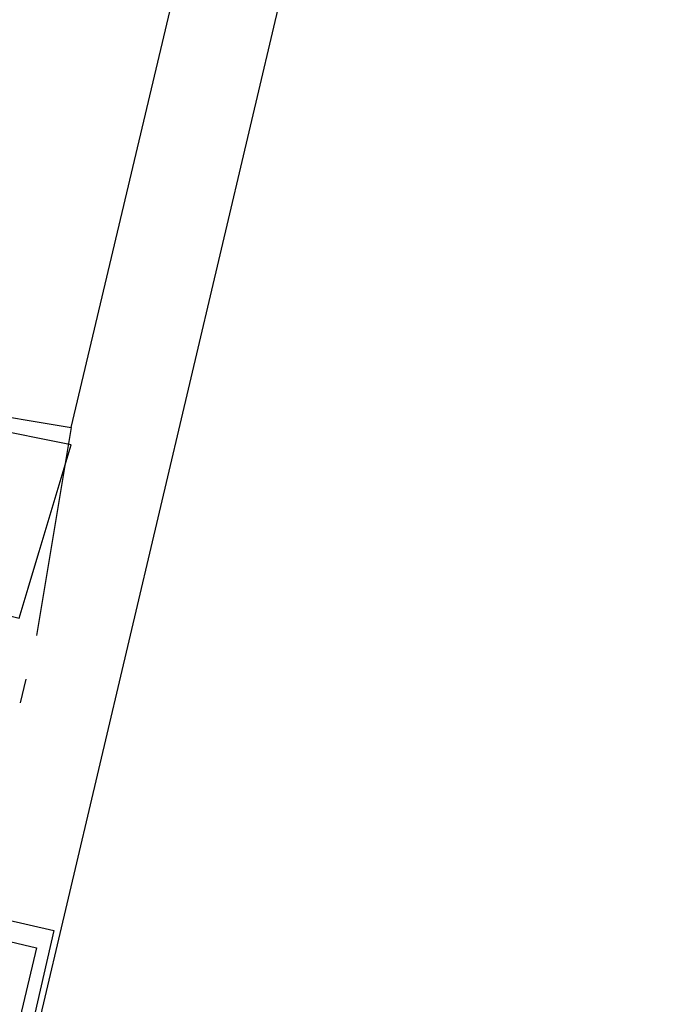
# Model space of a CAD drawing. Header units: feet. Extents: x -79 to 198, y -22 to 181.
# Tile 84 of 256: x 105.814 to 106.32, y 26.334 to 27.091. Entities that reach past the tile are written whole.
import ezdxf

# ---------------------------------------------------------------- set-up
doc = ezdxf.new("R2010")
doc.units = ezdxf.units.FT
doc.layers.add('A-LINEA', color=7, linetype='CONTINUOUS')

msp = doc.modelspace()

# ---------------------------------------------------------------- linework, layer by layer
at = {"layer": 'A-LINEA'}
for p, q in [((109.1333, 40.3378), (105.6533, 25.5778)), ((105.8533, 26.7778), (107.3867, 33.2578)), ((105.8533, 26.7778), (105.8533, 26.7778)), ((105.8533, 26.7778), (105.8533, 26.7778)), ((105.8533, 26.7778), (105.8533, 26.7778)), ((105.8533, 26.7644), (105.8533, 26.7644)), ((105.8533, 26.7644), (105.8533, 26.7644)), ((105.8533, 26.7644), (105.8533, 26.7644)), ((105.8267, 26.6178), (105.8267, 26.6178)), ((105.8267, 26.6178), (105.8267, 26.6178)), ((105.8267, 26.6178), (105.8267, 26.6178)), ((105.8183, 26.5843), (105.814, 26.566))]:
    msp.add_line(p, q, dxfattribs=at)
for points in [[(105.7467, 26.6444), (105.76, 26.6444), (105.76, 26.6444), (105.76, 26.6444), (105.76, 26.6444), (105.8133, 26.6311), (105.8133, 26.6311), (105.8533, 26.7644), (105.8533, 26.7644), (105.7867, 26.7778), (105.7733, 26.7778), (105.7733, 26.7911), (105.8533, 26.7778), (105.8533, 26.7778), (105.8267, 26.6178)], [(105.7467, 26.6444), (105.76, 26.6444), (105.76, 26.6444), (105.76, 26.6444), (105.76, 26.6444), (105.8133, 26.6311), (105.8133, 26.6311), (105.8533, 26.7644), (105.8533, 26.7644), (105.7867, 26.7778), (105.7733, 26.7778), (105.7733, 26.7911), (105.8533, 26.7778), (105.8533, 26.7778), (105.8267, 26.6178)], [(105.7467, 26.6444), (105.76, 26.6444), (105.76, 26.6444), (105.76, 26.6444), (105.76, 26.6444), (105.8133, 26.6311), (105.8133, 26.6311), (105.8533, 26.7644), (105.8533, 26.7644), (105.7867, 26.7778), (105.7733, 26.7778), (105.7733, 26.7911), (105.8533, 26.7778), (105.8533, 26.7778), (105.8267, 26.6178)], [(105.0267, 26.5778), (105.84, 26.3911), (105.6533, 25.5778), (104.84, 25.7644), (105.0267, 26.5778)], [(105.04, 26.5644), (105.8267, 26.3778), (105.64, 25.5911), (104.8533, 25.7778), (105.04, 26.5644)]]:
    msp.add_lwpolyline(points, dxfattribs=at)

doc.saveas('drawing.dxf')
